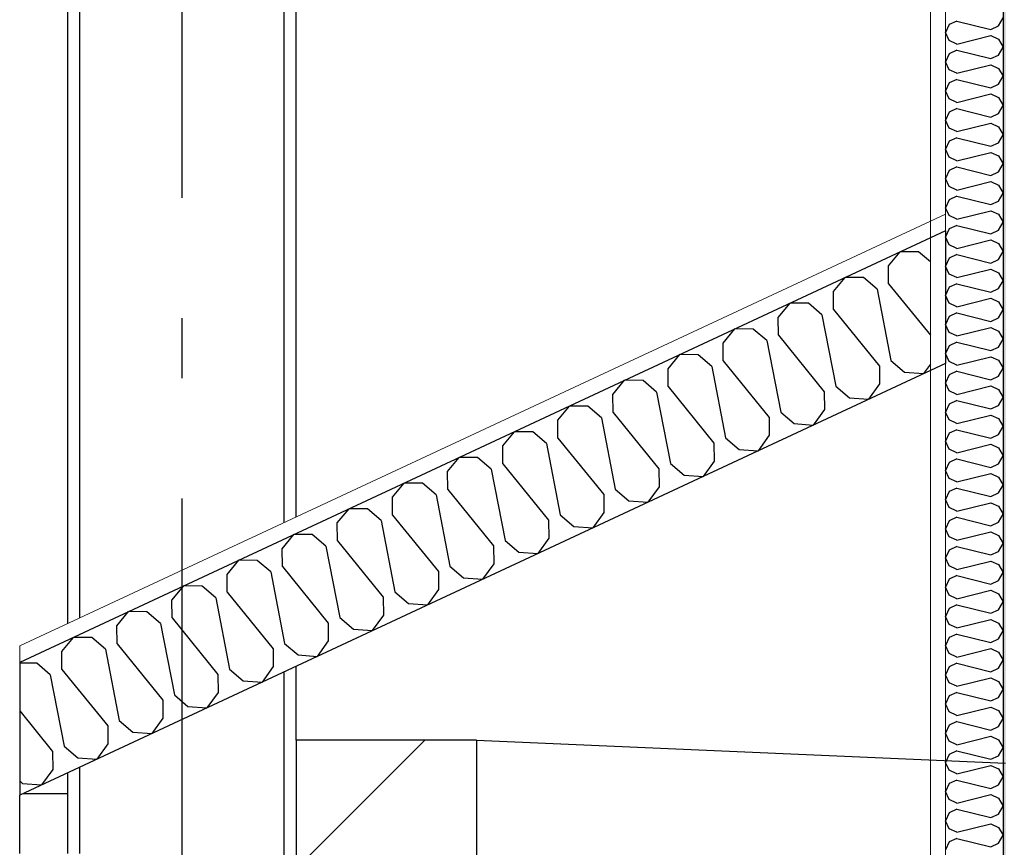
# Model space of a CAD drawing. Header units: millimetres. Extents: x -82116 to -58113, y 850 to 13065.
# Tile 70 of 78: x -65208 to -64389, y 6825 to 7514. Entities that reach past the tile are written whole.
import ezdxf
from ezdxf.enums import TextEntityAlignment as Align

# ---------------------------------------------------------------- set-up
doc = ezdxf.new("R2010")
doc.units = ezdxf.units.MM
doc.header["$LTSCALE"] = 0.5
doc.header["$MEASUREMENT"] = 0
doc.linetypes.add('Akselinje', pattern=[1500, 1000, -200, 100, -200])
doc.linetypes.add('PLINE', pattern=[0])
for name, color, linetype in [('222- Søyler', 7, 'Continuous'), ('223- Bjelker', 7, 'Continuous'), ('223- Bjelker (Skravur)', 7, 'Continuous'), ('232- Ikke-bærende yttervegger (Skravur)(Nye konstruksjoner)', 7, 'Continuous'), ('232- Ikke-bærende yttervegger(Nye konstruksjoner)', 7, 'Continuous'), ('245- Skjørt(Nye konstruksjoner)', 7, 'Continuous'), ('25-- Dekker (Skravur)(Nye konstruksjoner)', 7, 'Continuous'), ('25-- Dekker(Nye konstruksjoner)', 7, 'Continuous'), ('261- Primærkonstruksjon (tak)', 7, 'Continuous'), ('82-- Modullinjer', 7, 'Continuous')]:
    doc.layers.add(name, color=color, linetype=linetype)
doc.layers.add('236- Innvendig kledning og overflate(Nye konstruksjoner)', color=7, linetype='Continuous', lineweight=0)
doc.layers.add('255- Gulvoverflate(Nye konstruksjoner)', color=7, linetype='Continuous', lineweight=0)
doc.styles.add('GENERATED_STYLE_1', font='arial.ttf')

# ---------------------------------------------------------------- blocks, each defined once
blk = doc.blocks.new('*X26')
at = {"layer": '232- Ikke-bærende yttervegger (Skravur)(Nye konstruksjoner)', "linetype": 'PLINE'}
for p, q in [((-64428.52, 7512.5), (-64435.02, 7509.54)), ((-64428.52, 7512.5), (-64400.36, 7505.46)), ((-64393.86, 7508.42), (-64390.16, 7515.05)), ((-64435.02, 7509.54), (-64438.16, 7502.91)), ((-64435.02, 7496.28), (-64438.16, 7502.91)), ((-64400.36, 7505.46), (-64393.86, 7508.42)), ((-64428.52, 7493.32), (-64435.02, 7496.28)), ((-64428.52, 7493.32), (-64400.36, 7500.36)), ((-64400.36, 7500.36), (-64393.86, 7497.4)), ((-64393.86, 7497.4), (-64390.16, 7490.77)), ((-64428.52, 7488.22), (-64435.02, 7485.26)), ((-64428.52, 7488.22), (-64400.36, 7481.18)), ((-64393.86, 7484.14), (-64390.16, 7490.77)), ((-64435.02, 7485.26), (-64438.16, 7478.63)), ((-64435.02, 7472), (-64438.16, 7478.63)), ((-64400.36, 7481.18), (-64393.86, 7484.14)), ((-64428.52, 7469.04), (-64435.02, 7472)), ((-64428.52, 7469.04), (-64400.36, 7476.08)), ((-64400.36, 7476.08), (-64393.86, 7473.12)), ((-64393.86, 7473.12), (-64390.16, 7466.49)), ((-64428.52, 7463.94), (-64435.02, 7460.98)), ((-64428.52, 7463.94), (-64400.36, 7456.9)), ((-64393.86, 7459.86), (-64390.16, 7466.49)), ((-64435.02, 7460.98), (-64438.16, 7454.35)), ((-64435.02, 7447.72), (-64438.16, 7454.35)), ((-64400.36, 7456.9), (-64393.86, 7459.86)), ((-64428.52, 7444.76), (-64435.02, 7447.72)), ((-64428.52, 7444.76), (-64400.36, 7451.8)), ((-64400.36, 7451.8), (-64393.86, 7448.84)), ((-64393.86, 7448.84), (-64390.16, 7442.21)), ((-64435.02, 7436.7), (-64438.16, 7430.07)), ((-64428.52, 7439.66), (-64435.02, 7436.7)), ((-64428.52, 7439.66), (-64400.36, 7432.62)), ((-64393.86, 7435.58), (-64390.16, 7442.21)), ((-64435.02, 7423.44), (-64438.16, 7430.07)), ((-64400.36, 7432.62), (-64393.86, 7435.58)), ((-64428.52, 7420.48), (-64435.02, 7423.44)), ((-64428.52, 7420.48), (-64400.36, 7427.52)), ((-64400.36, 7427.52), (-64393.86, 7424.56)), ((-64393.86, 7424.56), (-64390.16, 7417.93)), ((-64435.02, 7412.42), (-64438.16, 7405.79)), ((-64428.52, 7415.38), (-64435.02, 7412.42)), ((-64428.52, 7415.38), (-64400.36, 7408.34)), ((-64393.86, 7411.3), (-64390.16, 7417.93)), ((-64435.02, 7399.16), (-64438.16, 7405.79)), ((-64400.36, 7408.34), (-64393.86, 7411.3)), ((-64428.52, 7396.2), (-64435.02, 7399.16)), ((-64428.52, 7396.2), (-64400.36, 7403.24)), ((-64400.36, 7403.24), (-64393.86, 7400.28)), ((-64393.86, 7400.28), (-64390.16, 7393.65)), ((-64435.02, 7388.14), (-64438.16, 7381.51)), ((-64428.52, 7391.1), (-64435.02, 7388.14)), ((-64428.52, 7391.1), (-64400.36, 7384.06)), ((-64393.86, 7387.02), (-64390.16, 7393.65)), ((-64435.02, 7374.88), (-64438.16, 7381.51)), ((-64400.36, 7384.06), (-64393.86, 7387.02)), ((-64428.52, 7371.92), (-64435.02, 7374.88)), ((-64428.52, 7371.92), (-64400.36, 7378.96)), ((-64400.36, 7378.96), (-64393.86, 7376)), ((-64393.86, 7376), (-64390.16, 7369.37)), ((-64435.02, 7363.86), (-64438.16, 7357.23)), ((-64428.52, 7366.82), (-64435.02, 7363.86)), ((-64428.52, 7366.82), (-64400.36, 7359.78)), ((-64393.86, 7362.74), (-64390.16, 7369.37)), ((-64435.02, 7350.59), (-64438.16, 7357.23)), ((-64428.52, 7347.64), (-64400.36, 7354.67)), ((-64400.36, 7359.78), (-64393.86, 7362.74)), ((-64400.36, 7354.67), (-64393.86, 7351.72)), ((-64428.52, 7347.64), (-64435.02, 7350.59)), ((-64393.86, 7351.72), (-64390.16, 7345.08)), ((-64435.02, 7339.58), (-64438.16, 7332.94)), ((-64428.52, 7342.53), (-64435.02, 7339.58)), ((-64428.52, 7342.53), (-64400.36, 7335.49)), ((-64400.36, 7335.49), (-64393.86, 7338.45)), ((-64393.86, 7338.45), (-64390.16, 7345.08)), ((-64435.02, 7326.31), (-64438.16, 7332.94)), ((-64428.52, 7323.35), (-64400.36, 7330.39)), ((-64400.36, 7330.39), (-64393.86, 7327.43)), ((-64428.52, 7323.35), (-64435.02, 7326.31)), ((-64393.86, 7327.43), (-64390.16, 7320.8)), ((-64435.02, 7315.29), (-64438.16, 7308.66)), ((-64428.52, 7318.25), (-64435.02, 7315.29)), ((-64428.52, 7318.25), (-64400.36, 7311.21)), ((-64400.36, 7311.21), (-64393.86, 7314.17)), ((-64393.86, 7314.17), (-64390.16, 7320.8)), ((-64435.02, 7302.03), (-64438.16, 7308.66)), ((-64428.52, 7299.07), (-64400.36, 7306.11)), ((-64400.36, 7306.11), (-64393.86, 7303.15)), ((-64428.52, 7299.07), (-64435.02, 7302.03)), ((-64393.86, 7303.15), (-64390.16, 7296.52)), ((-64435.02, 7291.01), (-64438.16, 7284.38)), ((-64428.52, 7293.97), (-64435.02, 7291.01)), ((-64428.52, 7293.97), (-64400.36, 7286.93)), ((-64400.36, 7286.93), (-64393.86, 7289.89)), ((-64393.86, 7289.89), (-64390.16, 7296.52)), ((-64435.02, 7277.75), (-64438.16, 7284.38)), ((-64428.52, 7274.79), (-64400.36, 7281.83)), ((-64400.36, 7281.83), (-64393.86, 7278.87)), ((-64428.52, 7274.79), (-64435.02, 7277.75)), ((-64393.86, 7278.87), (-64390.16, 7272.24)), ((-64435.02, 7266.73), (-64438.16, 7260.1)), ((-64428.52, 7269.69), (-64435.02, 7266.73)), ((-64428.52, 7269.69), (-64400.36, 7262.65)), ((-64400.36, 7262.65), (-64393.86, 7265.61)), ((-64393.86, 7265.61), (-64390.16, 7272.24)), ((-64435.02, 7253.47), (-64438.16, 7260.1)), ((-64428.52, 7250.51), (-64400.36, 7257.55)), ((-64400.36, 7257.55), (-64393.86, 7254.59)), ((-64428.52, 7250.51), (-64435.02, 7253.47)), ((-64393.86, 7254.59), (-64390.16, 7247.96)), ((-64435.02, 7242.45), (-64438.16, 7235.82)), ((-64428.52, 7245.41), (-64435.02, 7242.45)), ((-64428.52, 7245.41), (-64400.36, 7238.37)), ((-64400.36, 7238.37), (-64393.86, 7241.33)), ((-64393.86, 7241.33), (-64390.16, 7247.96)), ((-64435.02, 7229.19), (-64438.16, 7235.82)), ((-64428.52, 7226.23), (-64400.36, 7233.27)), ((-64400.36, 7233.27), (-64393.86, 7230.31)), ((-64428.52, 7226.23), (-64435.02, 7229.19)), ((-64393.86, 7230.31), (-64390.16, 7223.68)), ((-64393.86, 7217.05), (-64390.16, 7223.68)), ((-64435.02, 7218.17), (-64438.16, 7211.54)), ((-64428.52, 7221.13), (-64435.02, 7218.17)), ((-64428.52, 7221.13), (-64400.36, 7214.09)), ((-64400.36, 7214.09), (-64393.86, 7217.05)), ((-64435.02, 7204.91), (-64438.16, 7211.54)), ((-64428.52, 7201.95), (-64400.36, 7208.99)), ((-64400.36, 7208.99), (-64393.86, 7206.03)), ((-64428.52, 7201.95), (-64435.02, 7204.91)), ((-64393.86, 7206.03), (-64390.16, 7199.4)), ((-64393.86, 7192.77), (-64390.16, 7199.4)), ((-64435.02, 7193.89), (-64438.16, 7187.26)), ((-64428.52, 7196.85), (-64435.02, 7193.89)), ((-64428.52, 7196.85), (-64400.36, 7189.81)), ((-64400.36, 7189.81), (-64393.86, 7192.77)), ((-64435.02, 7180.63), (-64438.16, 7187.26)), ((-64428.52, 7177.67), (-64400.36, 7184.71)), ((-64400.36, 7184.71), (-64393.86, 7181.75)), ((-64428.52, 7177.67), (-64435.02, 7180.63)), ((-64393.86, 7181.75), (-64390.16, 7175.12)), ((-64393.86, 7168.49), (-64390.16, 7175.12)), ((-64435.02, 7169.61), (-64438.16, 7162.98)), ((-64428.52, 7172.57), (-64435.02, 7169.61)), ((-64428.52, 7172.57), (-64400.36, 7165.53)), ((-64400.36, 7165.53), (-64393.86, 7168.49)), ((-64435.02, 7156.34), (-64438.16, 7162.98)), ((-64428.52, 7153.39), (-64400.36, 7160.42)), ((-64400.36, 7160.42), (-64393.86, 7157.47)), ((-64428.52, 7153.39), (-64435.02, 7156.34)), ((-64393.86, 7157.47), (-64390.16, 7150.83)), ((-64393.86, 7144.2), (-64390.16, 7150.83)), ((-64435.02, 7145.33), (-64438.16, 7138.69)), ((-64428.52, 7148.28), (-64435.02, 7145.33)), ((-64428.52, 7148.28), (-64400.36, 7141.24)), ((-64400.36, 7141.24), (-64393.86, 7144.2)), ((-64435.02, 7132.06), (-64438.16, 7138.69)), ((-64428.52, 7129.1), (-64400.36, 7136.14)), ((-64400.36, 7136.14), (-64393.86, 7133.18)), ((-64428.52, 7129.1), (-64435.02, 7132.06)), ((-64393.86, 7133.18), (-64390.16, 7126.55)), ((-64393.86, 7119.92), (-64390.16, 7126.55)), ((-64435.02, 7121.04), (-64438.16, 7114.41)), ((-64428.52, 7124), (-64435.02, 7121.04)), ((-64428.52, 7124), (-64400.36, 7116.96)), ((-64400.36, 7116.96), (-64393.86, 7119.92)), ((-64435.02, 7107.78), (-64438.16, 7114.41)), ((-64428.52, 7104.82), (-64400.36, 7111.86)), ((-64400.36, 7111.86), (-64393.86, 7108.9)), ((-64428.52, 7104.82), (-64435.02, 7107.78)), ((-64393.86, 7108.9), (-64390.16, 7102.27)), ((-64393.86, 7095.64), (-64390.16, 7102.27)), ((-64435.02, 7096.76), (-64438.16, 7090.13)), ((-64428.52, 7099.72), (-64435.02, 7096.76)), ((-64428.52, 7099.72), (-64400.36, 7092.68)), ((-64400.36, 7092.68), (-64393.86, 7095.64)), ((-64435.02, 7083.5), (-64438.16, 7090.13)), ((-64428.52, 7080.54), (-64400.36, 7087.58)), ((-64400.36, 7087.58), (-64393.86, 7084.62)), ((-64393.86, 7084.62), (-64390.16, 7077.99)), ((-64428.52, 7080.54), (-64435.02, 7083.5)), ((-64393.86, 7071.36), (-64390.16, 7077.99)), ((-64435.02, 7072.48), (-64438.16, 7065.85)), ((-64428.52, 7075.44), (-64435.02, 7072.48)), ((-64428.52, 7075.44), (-64400.36, 7068.4)), ((-64400.36, 7068.4), (-64393.86, 7071.36)), ((-64435.02, 7059.22), (-64438.16, 7065.85)), ((-64428.52, 7056.26), (-64400.36, 7063.3)), ((-64400.36, 7063.3), (-64393.86, 7060.34)), ((-64393.86, 7060.34), (-64390.16, 7053.71)), ((-64428.52, 7056.26), (-64435.02, 7059.22)), ((-64393.86, 7047.08), (-64390.16, 7053.71)), ((-64435.02, 7048.2), (-64438.16, 7041.57)), ((-64428.52, 7051.16), (-64435.02, 7048.2)), ((-64428.52, 7051.16), (-64400.36, 7044.12)), ((-64400.36, 7044.12), (-64393.86, 7047.08)), ((-64435.02, 7034.94), (-64438.16, 7041.57)), ((-64428.52, 7031.98), (-64400.36, 7039.02)), ((-64400.36, 7039.02), (-64393.86, 7036.06)), ((-64393.86, 7036.06), (-64390.16, 7029.43)), ((-64428.52, 7031.98), (-64435.02, 7034.94)), ((-64393.86, 7022.8), (-64390.16, 7029.43)), ((-64435.02, 7023.92), (-64438.16, 7017.29)), ((-64428.52, 7026.88), (-64435.02, 7023.92)), ((-64428.52, 7026.88), (-64400.36, 7019.84)), ((-64400.36, 7019.84), (-64393.86, 7022.8)), ((-64435.02, 7010.66), (-64438.16, 7017.29)), ((-64428.52, 7007.7), (-64435.02, 7010.66)), ((-64428.52, 7007.7), (-64400.36, 7014.74)), ((-64400.36, 7014.74), (-64393.86, 7011.78)), ((-64393.86, 7011.78), (-64390.16, 7005.15)), ((-64428.52, 7002.6), (-64435.02, 6999.64)), ((-64428.52, 7002.6), (-64400.36, 6995.56)), ((-64393.86, 6998.52), (-64390.16, 7005.15)), ((-64435.02, 6999.64), (-64438.16, 6993.01)), ((-64400.36, 6995.56), (-64393.86, 6998.52)), ((-64435.02, 6986.38), (-64438.16, 6993.01)), ((-64428.52, 6983.42), (-64435.02, 6986.38)), ((-64428.52, 6983.42), (-64400.36, 6990.46)), ((-64400.36, 6990.46), (-64393.86, 6987.5)), ((-64393.86, 6987.5), (-64390.16, 6980.87)), ((-64428.52, 6978.32), (-64435.02, 6975.36)), ((-64428.52, 6978.32), (-64400.36, 6971.28)), ((-64393.86, 6974.23), (-64390.16, 6980.87)), ((-64435.02, 6975.36), (-64438.16, 6968.73)), ((-64400.36, 6971.28), (-64393.86, 6974.23)), ((-64435.02, 6962.09), (-64438.16, 6968.73)), ((-64428.52, 6959.14), (-64435.02, 6962.09)), ((-64428.52, 6959.14), (-64400.36, 6966.17)), ((-64400.36, 6966.17), (-64393.86, 6963.22)), ((-64393.86, 6963.22), (-64390.16, 6956.58)), ((-64428.52, 6954.03), (-64435.02, 6951.07)), ((-64428.52, 6954.03), (-64400.36, 6946.99)), ((-64393.86, 6949.95), (-64390.16, 6956.58)), ((-64435.02, 6951.07), (-64438.16, 6944.44)), ((-64400.36, 6946.99), (-64393.86, 6949.95)), ((-64435.02, 6937.81), (-64438.16, 6944.44)), ((-64428.52, 6934.85), (-64435.02, 6937.81)), ((-64428.52, 6934.85), (-64400.36, 6941.89)), ((-64400.36, 6941.89), (-64393.86, 6938.93)), ((-64393.86, 6938.93), (-64390.16, 6932.3)), ((-64428.52, 6929.75), (-64435.02, 6926.79)), ((-64428.52, 6929.75), (-64400.36, 6922.71)), ((-64393.86, 6925.67), (-64390.16, 6932.3)), ((-64435.02, 6926.79), (-64438.16, 6920.16)), ((-64400.36, 6922.71), (-64393.86, 6925.67)), ((-64435.02, 6913.53), (-64438.16, 6920.16)), ((-64428.52, 6910.57), (-64435.02, 6913.53)), ((-64428.52, 6910.57), (-64400.36, 6917.61)), ((-64400.36, 6917.61), (-64393.86, 6914.65)), ((-64393.86, 6914.65), (-64390.16, 6908.02)), ((-64428.52, 6905.47), (-64435.02, 6902.51)), ((-64428.52, 6905.47), (-64400.36, 6898.43)), ((-64393.86, 6901.39), (-64390.16, 6908.02)), ((-64435.02, 6902.51), (-64438.16, 6895.88)), ((-64400.36, 6898.43), (-64393.86, 6901.39)), ((-64435.02, 6889.25), (-64438.16, 6895.88)), ((-64428.52, 6886.29), (-64435.02, 6889.25)), ((-64428.52, 6886.29), (-64400.36, 6893.33)), ((-64400.36, 6893.33), (-64393.86, 6890.37)), ((-64393.86, 6890.37), (-64390.16, 6883.74)), ((-64428.52, 6881.19), (-64435.02, 6878.23)), ((-64428.52, 6881.19), (-64400.36, 6874.15)), ((-64393.86, 6877.11), (-64390.16, 6883.74)), ((-64435.02, 6878.23), (-64438.16, 6871.6)), ((-64435.02, 6864.97), (-64438.16, 6871.6)), ((-64400.36, 6874.15), (-64393.86, 6877.11)), ((-64428.52, 6862.01), (-64435.02, 6864.97)), ((-64428.52, 6862.01), (-64400.36, 6869.05)), ((-64400.36, 6869.05), (-64393.86, 6866.09)), ((-64393.86, 6866.09), (-64390.16, 6859.46)), ((-64428.52, 6856.91), (-64435.02, 6853.95)), ((-64428.52, 6856.91), (-64400.36, 6849.87)), ((-64393.86, 6852.83), (-64390.16, 6859.46)), ((-64435.02, 6853.95), (-64438.16, 6847.32)), ((-64435.02, 6840.69), (-64438.16, 6847.32)), ((-64400.36, 6849.87), (-64393.86, 6852.83)), ((-64428.52, 6837.73), (-64435.02, 6840.69)), ((-64428.52, 6837.73), (-64400.36, 6844.77)), ((-64400.36, 6844.77), (-64393.86, 6841.81)), ((-64393.86, 6841.81), (-64390.16, 6835.18)), ((-64428.52, 6832.63), (-64435.02, 6829.67)), ((-64428.52, 6832.63), (-64400.36, 6825.59)), ((-64393.86, 6828.55), (-64390.16, 6835.18)), ((-64435.02, 6829.67), (-64438.16, 6823.04)), ((-64400.36, 6825.59), (-64393.86, 6828.55))]:
    blk.add_line(p, q, dxfattribs=at)
blk = doc.blocks.new('*X28')
at = {"layer": '25-- Dekker (Skravur)(Nye konstruksjoner)', "linetype": 'PLINE'}
for p, q in [((-64485.49, 7308.76), (-64475.73, 7320.53)), ((-64460.44, 7320.44), (-64475.73, 7320.53)), ((-64450.66, 7312.07), (-64460.44, 7320.44)), ((-64485.35, 7293.88), (-64485.49, 7308.76)), ((-64531.33, 7287.38), (-64521.57, 7299.15)), ((-64506.29, 7299.06), (-64521.57, 7299.15)), ((-64494.98, 7289.39), (-64506.29, 7299.06)), ((-64494.98, 7289.39), (-64483.48, 7230.03)), ((-64485.35, 7293.88), (-64450.66, 7251.1)), ((-64531.19, 7272.5), (-64531.33, 7287.38)), ((-64577.18, 7266), (-64567.42, 7277.77)), ((-64552.14, 7277.68), (-64567.42, 7277.77)), ((-64540.83, 7268.01), (-64552.14, 7277.68)), ((-64577.04, 7251.12), (-64577.18, 7266)), ((-64540.83, 7268.01), (-64529.33, 7208.65)), ((-64531.19, 7272.5), (-64493.11, 7225.53)), ((-64623.02, 7244.63), (-64613.27, 7256.39)), ((-64597.98, 7256.3), (-64613.27, 7256.39)), ((-64586.67, 7246.63), (-64597.98, 7256.3)), ((-64577.04, 7251.12), (-64538.96, 7204.16)), ((-64622.89, 7229.74), (-64623.02, 7244.63)), ((-64586.67, 7246.63), (-64575.17, 7187.27)), ((-64668.87, 7223.25), (-64659.11, 7235.01)), ((-64643.83, 7234.92), (-64659.11, 7235.01)), ((-64632.52, 7225.25), (-64643.83, 7234.92)), ((-64632.52, 7225.25), (-64621.02, 7165.89)), ((-64622.89, 7229.74), (-64584.8, 7182.78)), ((-64493.11, 7225.53), (-64492.97, 7210.65)), ((-64483.48, 7230.03), (-64472.17, 7220.35)), ((-64450.66, 7227.14), (-64456.39, 7219.21)), ((-64668.73, 7208.37), (-64668.87, 7223.25)), ((-64472.17, 7220.35), (-64456.39, 7219.21)), ((-64714.72, 7201.87), (-64704.96, 7213.63)), ((-64689.68, 7213.55), (-64704.96, 7213.63)), ((-64678.37, 7203.87), (-64689.68, 7213.55)), ((-64668.73, 7208.37), (-64630.65, 7161.4)), ((-64529.33, 7208.65), (-64518.01, 7198.98)), ((-64492.97, 7210.65), (-64502.24, 7197.83)), ((-64714.58, 7186.99), (-64714.72, 7201.87)), ((-64678.37, 7203.87), (-64666.87, 7144.51)), ((-64538.96, 7204.16), (-64538.82, 7189.27)), ((-64760.56, 7180.49), (-64750.81, 7192.25)), ((-64735.52, 7192.17), (-64750.81, 7192.25)), ((-64724.21, 7182.5), (-64735.52, 7192.17)), ((-64518.01, 7198.98), (-64502.24, 7197.83)), ((-64714.58, 7186.99), (-64676.5, 7140.02)), ((-64584.8, 7182.78), (-64584.67, 7167.9)), ((-64575.17, 7187.27), (-64563.86, 7177.6)), ((-64538.82, 7189.27), (-64548.08, 7176.45)), ((-64760.43, 7165.61), (-64760.56, 7180.49)), ((-64724.21, 7182.5), (-64712.71, 7123.13)), ((-64563.86, 7177.6), (-64548.08, 7176.45)), ((-64806.41, 7159.11), (-64796.65, 7170.88)), ((-64781.37, 7170.79), (-64796.65, 7170.88)), ((-64770.06, 7161.12), (-64781.37, 7170.79)), ((-64584.67, 7167.9), (-64593.93, 7155.07)), ((-64806.27, 7144.23), (-64806.41, 7159.11)), ((-64770.06, 7161.12), (-64758.56, 7101.75)), ((-64760.43, 7165.61), (-64722.34, 7118.64)), ((-64630.65, 7161.4), (-64630.51, 7146.52)), ((-64621.02, 7165.89), (-64609.71, 7156.22)), ((-64609.71, 7156.22), (-64593.93, 7155.07)), ((-64852.26, 7137.73), (-64842.5, 7149.5)), ((-64827.22, 7149.41), (-64842.5, 7149.5)), ((-64815.9, 7139.74), (-64827.22, 7149.41)), ((-64806.27, 7144.23), (-64768.19, 7097.26)), ((-64666.87, 7144.51), (-64655.55, 7134.84)), ((-64630.51, 7146.52), (-64639.78, 7133.69)), ((-64852.12, 7122.85), (-64852.26, 7137.73)), ((-64815.9, 7139.74), (-64804.41, 7080.38)), ((-64676.5, 7140.02), (-64676.36, 7125.14)), ((-64655.55, 7134.84), (-64639.78, 7133.69)), ((-64898.1, 7116.36), (-64888.35, 7128.12)), ((-64873.06, 7128.03), (-64888.35, 7128.12)), ((-64861.75, 7118.36), (-64873.06, 7128.03)), ((-64861.75, 7118.36), (-64850.25, 7059)), ((-64852.12, 7122.85), (-64814.04, 7075.88)), ((-64722.34, 7118.64), (-64722.21, 7103.76)), ((-64712.71, 7123.13), (-64701.4, 7113.46)), ((-64676.36, 7125.14), (-64685.62, 7112.31)), ((-64897.97, 7101.47), (-64898.1, 7116.36)), ((-64701.4, 7113.46), (-64685.62, 7112.31)), ((-64943.95, 7094.98), (-64934.19, 7106.74)), ((-64918.91, 7106.65), (-64934.19, 7106.74)), ((-64907.6, 7096.98), (-64918.91, 7106.65)), ((-64897.97, 7101.47), (-64859.88, 7054.51)), ((-64758.56, 7101.75), (-64747.25, 7092.08)), ((-64722.21, 7103.76), (-64731.47, 7090.93)), ((-64943.81, 7080.09), (-64943.95, 7094.98)), ((-64907.6, 7096.98), (-64896.1, 7037.62)), ((-64768.19, 7097.26), (-64768.05, 7082.38)), ((-64989.8, 7073.6), (-64980.04, 7085.36)), ((-64964.76, 7085.27), (-64980.04, 7085.36)), ((-64953.44, 7075.6), (-64964.76, 7085.27)), ((-64747.25, 7092.08), (-64731.47, 7090.93)), ((-64943.81, 7080.09), (-64905.73, 7033.13)), ((-64804.41, 7080.38), (-64793.09, 7070.7)), ((-64768.05, 7082.38), (-64777.31, 7069.56)), ((-64989.66, 7058.72), (-64989.8, 7073.6)), ((-64953.44, 7075.6), (-64941.94, 7016.24)), ((-64814.04, 7075.88), (-64813.9, 7061)), ((-64793.09, 7070.7), (-64777.31, 7069.56)), ((-65035.64, 7052.22), (-65025.89, 7063.98)), ((-65010.6, 7063.9), (-65025.89, 7063.98)), ((-64999.29, 7054.22), (-65010.6, 7063.9)), ((-64813.9, 7061), (-64823.16, 7048.18)), ((-65035.5, 7037.34), (-65035.64, 7052.22)), ((-64999.29, 7054.22), (-64987.79, 6994.86)), ((-64989.66, 7058.72), (-64951.58, 7011.75)), ((-64859.88, 7054.51), (-64859.75, 7039.62)), ((-64850.25, 7059), (-64838.94, 7049.33)), ((-64838.94, 7049.33), (-64823.16, 7048.18)), ((-65081.49, 7030.84), (-65071.73, 7042.6)), ((-65056.45, 7042.52), (-65071.73, 7042.6)), ((-65045.14, 7032.85), (-65056.45, 7042.52)), ((-65035.5, 7037.34), (-64997.42, 6990.37)), ((-64896.1, 7037.62), (-64884.79, 7027.95)), ((-64859.75, 7039.62), (-64869.01, 7026.8)), ((-65081.35, 7015.96), (-65081.49, 7030.84)), ((-65045.14, 7032.85), (-65033.64, 6973.48)), ((-64905.73, 7033.13), (-64905.59, 7018.25)), ((-64884.79, 7027.95), (-64869.01, 7026.8)), ((-65127.34, 7009.46), (-65117.58, 7021.23)), ((-65102.3, 7021.14), (-65117.58, 7021.23)), ((-65090.98, 7011.47), (-65102.3, 7021.14)), ((-65090.98, 7011.47), (-65079.48, 6952.11)), ((-65081.35, 7015.96), (-65043.27, 6968.99)), ((-64951.58, 7011.75), (-64951.44, 6996.87)), ((-64941.94, 7016.24), (-64930.63, 7006.57)), ((-64905.59, 7018.25), (-64914.85, 7005.42)), ((-65127.2, 6994.58), (-65127.34, 7009.46)), ((-64930.63, 7006.57), (-64914.85, 7005.42)), ((-65173.18, 6988.08), (-65163.43, 6999.85)), ((-65148.14, 6999.76), (-65163.43, 6999.85)), ((-65136.83, 6990.09), (-65148.14, 6999.76)), ((-65127.2, 6994.58), (-65089.12, 6947.61)), ((-64987.79, 6994.86), (-64976.48, 6985.19)), ((-64951.44, 6996.87), (-64960.7, 6984.04)), ((-65173.04, 6973.2), (-65173.18, 6988.08)), ((-65136.83, 6990.09), (-65125.33, 6930.73)), ((-64997.42, 6990.37), (-64997.29, 6975.49)), ((-65193.99, 6978.38), (-65208.16, 6978.46)), ((-65182.68, 6968.71), (-65193.99, 6978.38)), ((-64976.48, 6985.19), (-64960.7, 6984.04)), ((-65173.04, 6973.2), (-65134.96, 6926.23)), ((-65033.64, 6973.48), (-65022.33, 6963.81)), ((-64997.29, 6975.49), (-65006.55, 6962.66)), ((-65182.68, 6968.71), (-65171.18, 6909.35)), ((-65043.27, 6968.99), (-65043.13, 6954.11)), ((-65022.33, 6963.81), (-65006.55, 6962.66)), ((-65043.13, 6954.11), (-65052.39, 6941.28)), ((-65089.12, 6947.61), (-65088.98, 6932.73)), ((-65079.48, 6952.11), (-65068.17, 6942.43)), ((-65208.16, 6938.59), (-65180.81, 6904.86)), ((-65068.17, 6942.43), (-65052.39, 6941.28)), ((-65125.33, 6930.73), (-65114.02, 6921.05)), ((-65088.98, 6932.73), (-65098.24, 6919.91)), ((-65134.96, 6926.23), (-65134.82, 6911.35)), ((-65114.02, 6921.05), (-65098.24, 6919.91)), ((-65180.81, 6904.86), (-65180.67, 6889.97)), ((-65171.18, 6909.35), (-65159.86, 6899.68)), ((-65134.82, 6911.35), (-65144.09, 6898.53)), ((-65159.86, 6899.68), (-65144.09, 6898.53)), ((-65180.67, 6889.97), (-65189.93, 6877.15)), ((-65208.16, 6880.39), (-65205.71, 6878.3)), ((-65205.71, 6878.3), (-65189.93, 6877.15))]:
    blk.add_line(p, q, dxfattribs=at)
blk = doc.blocks.new('Standard grid marker[6]', base_point=(-65073.16, 12565.45))
at = {"layer": '82-- Modullinjer', "linetype": 'Akselinje'}
blk.add_line((-65073.16, 12365.45), (-65073.16, 1550), dxfattribs=at)
at = {"layer": '82-- Modullinjer', "style": 'GENERATED_STYLE_1'}
for tag, p in [('AC_MarkerText_1_0', (-65073.16, 12902.95)), ('AC_MarkerText_1_1', (-65073.16, 1187.5))]:
    blk.add_attdef(tag, text='', height=175, rotation=360, dxfattribs=at).set_placement(p, align=Align.TOP_CENTER)

msp = doc.modelspace()

# ---------------------------------------------------------------- hatches: boundary and pattern name
at = {"layer": '223- Bjelker (Skravur)', "linetype": 'Continuous'}
h = msp.add_hatch(dxfattribs=at)
h.set_pattern_fill('Skrålinjer_3', color=256, style=0, pattern_type=2)
h.set_pattern_definition([(45, (0, 0), (-127.2792, 127.2792), [])])
h.paths.add_polyline_path([(-64978.16, 6914.27), (-64978.16, 6654.27), (-64828.16, 6654.27), (-64828.16, 6914.27)])
at = {"layer": '232- Ikke-bærende yttervegger (Skravur)(Nye konstruksjoner)', "linetype": 'Continuous'}
h = msp.add_hatch(dxfattribs=at)
h.set_pattern_fill('Gips', color=256, style=0, pattern_type=2)
h.set_pattern_definition([(270, (0, 0), (86.60254, 0), [0, -50]), (270, (43.3, -25), (86.60254, 0), [0, -50])])
h.paths.add_polyline_path([(-64450.66, 6695), (-64438.16, 6695), (-64438.16, 8990), (-64450.66, 8990)])
msp.add_hatch(color=256, dxfattribs=at).paths.add_polyline_path([(-64388.16, 8990), (-64390.16, 8990), (-64390.16, 6695), (-64388.16, 6695)])
at = {"layer": '25-- Dekker (Skravur)(Nye konstruksjoner)', "linetype": 'Continuous'}
h = msp.add_hatch(dxfattribs=at)
h.set_pattern_fill('Gips', color=256, style=0, pattern_type=2)
h.set_pattern_definition([(25, (0, 0), (-36.59982, 78.48856), [0, -50]), (25, (4.36, 49.81), (-36.59982, 78.48856), [0, -50])])
h.paths.add_polyline_path([(-64450.66, 7346.01), (-65208.16, 6992.78), (-65208.16, 6978.99), (-64450.66, 7332.22)])

# ---------------------------------------------------------------- linework, layer by layer
at = {"layer": '222- Søyler', "linetype": 'PLINE'}
for p, q in [((-64988.16, 7095.37), (-64988.16, 8351.43)), ((-64978.16, 7100.03), (-64978.16, 8352.74)), ((-65168.16, 7011.43), (-65168.16, 8327.73)), ((-65158.16, 7016.09), (-65158.16, 8329.05)), ((-64988.16, 6055), (-64988.16, 6971.24)), ((-64978.16, 6914.27), (-64978.16, 6975.9)), ((-65158.16, 6820), (-65158.16, 6891.96)), ((-65168.16, 6820), (-65168.16, 6887.3))]:
    msp.add_line(p, q, dxfattribs=at)
at = {"layer": '223- Bjelker', "linetype": 'PLINE'}
for p, q in [((-64978.16, 6914.27), (-64978.16, 6654.27)), ((-64828.16, 6914.27), (-64978.16, 6914.27)), ((-64828.16, 6914.27), (-64828.16, 6714.08))]:
    msp.add_line(p, q, dxfattribs=at)
at = {"layer": '232- Ikke-bærende yttervegger(Nye konstruksjoner)', "linetype": 'PLINE'}
for p, q in [((-64390.16, 8990), (-64390.16, 6695)), ((-65205.26, 6870), (-65168.16, 6870))]:
    msp.add_line(p, q, dxfattribs=at)
at = {"layer": '236- Innvendig kledning og overflate(Nye konstruksjoner)', "linetype": 'PLINE'}
for p, q in [((-64450.66, 8990), (-64450.66, 6695)), ((-64438.16, 7227.71), (-64438.16, 6695))]:
    msp.add_line(p, q, dxfattribs=at)
at = {"layer": '236- Innvendig kledning og overflate(Nye konstruksjoner)', "linetype": 'PLINE', "flags": 128}
msp.add_lwpolyline([(-64438.16, 8990), (-64438.16, 7351.84), (-64438.16, 7338.04)], dxfattribs=at)
at = {"layer": '245- Skjørt(Nye konstruksjoner)', "linetype": 'PLINE'}
msp.add_line((-65208.16, 6820), (-65208.16, 6868.65), dxfattribs=at)
at = {"layer": '25-- Dekker(Nye konstruksjoner)', "linetype": 'PLINE'}
for p, q in [((-64438.16, 7338.04), (-65208.16, 6978.99)), ((-64438.16, 7338.04), (-64438.16, 7227.71)), ((-64438.16, 7227.71), (-65208.16, 6868.65)), ((-65208.16, 6978.99), (-65208.16, 6868.65))]:
    msp.add_line(p, q, dxfattribs=at)
at = {"layer": '255- Gulvoverflate(Nye konstruksjoner)', "linetype": 'PLINE'}
for p, q in [((-64438.16, 7351.84), (-65208.16, 6992.78)), ((-65208.16, 6992.78), (-65208.16, 6978.99))]:
    msp.add_line(p, q, dxfattribs=at)
at = {"layer": '261- Primærkonstruksjon (tak)', "linetype": 'PLINE'}
msp.add_line((-64828.16, 6914.27), (-64388.16, 6895.06), dxfattribs=at)

# ---------------------------------------------------------------- block references
at = {"layer": '232- Ikke-bærende yttervegger(Nye konstruksjoner)'}
msp.add_blockref('*X26', (0, 0), dxfattribs=at)
at = {"layer": '25-- Dekker(Nye konstruksjoner)'}
msp.add_blockref('*X28', (0, 0), dxfattribs=at)
at = {"layer": '82-- Modullinjer', "linetype": 'PLINE'}
msp.add_blockref('Standard grid marker[6]', (-65073.16, 12565.45), dxfattribs=at)

doc.saveas('drawing.dxf')
